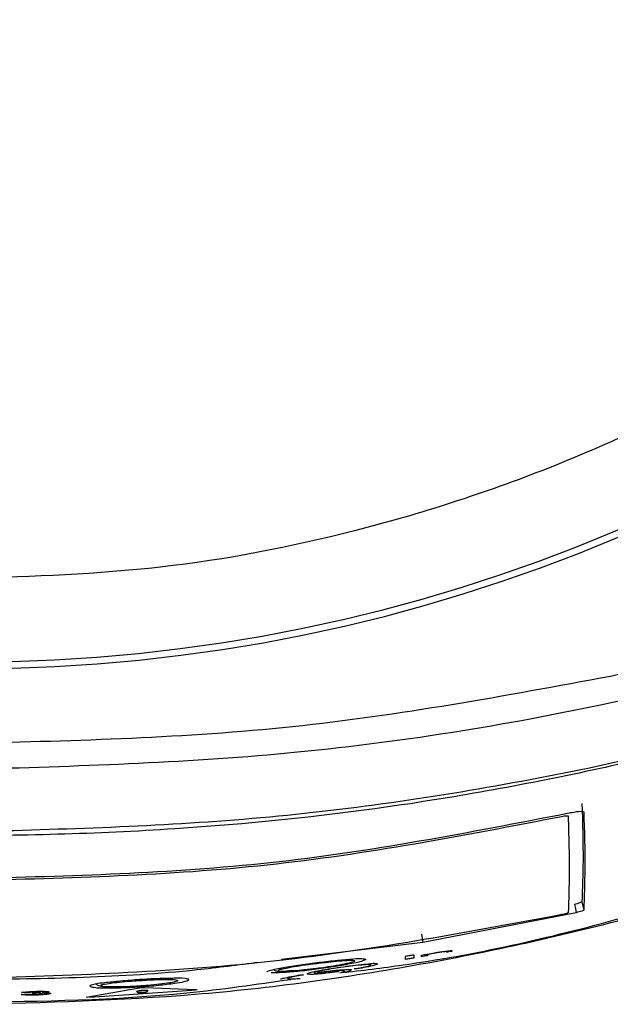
# Model space of a CAD drawing. Header units: millimetres. Extents: x 0 to 864, y 0 to 559.
# Tile 29 of 56: x 153 to 171, y 349 to 378. Entities that reach past the tile are written whole.
import ezdxf

# ---------------------------------------------------------------- set-up
doc = ezdxf.new("R2010")
doc.units = ezdxf.units.MM

msp = doc.modelspace()

# ---------------------------------------------------------------- linework, layer by layer
for p, q in [((169.637, 354.181), (169.64, 354.1)), ((169.882, 351.275), (165.269, 350.382)), ((165.229, 350.632), (165.269, 350.382)), ((165.269, 350.382), (161.022, 349.865)), ((155.15, 348.737), (156.691, 349.013)), ((158.329, 348.943), (155.259, 348.73)), ((156.705, 348.874), (156.667, 348.924)), ((156.91, 349.028), (158.439, 348.965)), ((156.998, 348.946), (156.958, 348.892))]:
    msp.add_line(p, q)
at = {"flags": 128}
for points in [[(170.05, 351.599), (170.078, 351.475), (170.106, 351.352)], [(169.826, 351.522), (169.854, 351.399), (169.882, 351.275)]]:
    msp.add_lwpolyline(points, dxfattribs=at)
for radius in [49.921, 49.719]:
    msp.add_arc((151.64, 408.524), radius, 270, 90)
for points, knots in [([(151.64, 455.744), (153.559, 455.677), (157.458, 455.539), (163.302, 454.405), (168.647, 452.689), (173.399, 450.524), (177.553, 448.097), (181.467, 445.242), (185.089, 441.973), (188.358, 438.351), (191.213, 434.436), (193.641, 430.283), (195.804, 425.531), (197.531, 420.186), (198.623, 414.342), (198.978, 408.524), (198.623, 402.705), (197.531, 396.862), (195.804, 391.517), (193.64, 386.765), (191.213, 382.611), (188.358, 378.697), (185.089, 375.075), (181.467, 371.806), (177.552, 368.95), (173.399, 366.524), (168.647, 364.358), (163.302, 362.642), (157.458, 361.508), (153.559, 361.371), (151.64, 361.303)], [0, 0, 0, 0, 0.038816, 0.078835, 0.119976, 0.152141, 0.184303, 0.217154, 0.25, 0.28285, 0.315697, 0.347862, 0.380024, 0.421168, 0.461187, 0.5, 0.538816, 0.578835, 0.619976, 0.652141, 0.684303, 0.717154, 0.75, 0.78285, 0.815697, 0.847862, 0.880024, 0.921168, 0.961186, 1, 1, 1, 1]), ([(189.334, 364.735), (187.445, 363.842), (183.597, 362.023), (177.415, 359.911), (173.106, 358.891), (170.905, 358.37)], [0, 0, 0, 0, 0.320504, 0.652994, 1, 1, 1, 1]), ([(189.691, 364.034), (187.709, 363.1), (183.725, 361.223), (177.432, 359.125), (169.938, 357.245), (161.318, 355.864), (154.831, 355.67), (151.64, 355.574)], [0, 0, 0, 0, 0.167103, 0.335838, 0.505087, 0.756583, 1, 1, 1, 1]), ([(190.176, 362.587), (188.478, 361.751), (185.083, 360.079), (179.711, 358.092), (174.181, 356.455), (167.649, 355.023), (160.127, 353.933), (154.477, 353.779), (151.64, 353.701)], [0, 0, 0, 0, 0.142173, 0.284376, 0.429889, 0.575418, 0.786804, 1, 1, 1, 1]), ([(182.613, 359.178), (180.635, 358.477), (176.678, 357.073), (170.522, 355.517), (164.232, 354.367), (157.614, 353.697), (150.756, 353.511), (143.631, 353.825), (136.495, 354.745), (130.265, 356.112), (124.971, 357.624), (122.067, 358.673), (120.613, 359.199)], [0, 0, 0, 0, 0.099367, 0.198744, 0.300355, 0.401965, 0.513491, 0.625007, 0.739403, 0.853812, 0.926802, 1, 1, 1, 1]), ([(170.905, 358.37), (167.729, 357.782), (161.361, 356.603), (154.886, 356.437), (151.64, 356.354)], [0, 0, 0, 0, 0.498615, 1, 1, 1, 1]), ([(151.64, 348.524), (153.9, 348.582), (158.447, 348.701), (165.249, 349.647), (172.012, 351.153), (178.638, 353.318), (184.11, 355.57), (187.218, 357.343), (188.299, 357.959)], [0, 0, 0, 0, 0.177108, 0.356451, 0.537442, 0.719584, 0.902533, 1, 1, 1, 1]), ([(170.051, 354.55), (170.069, 353.977), (170.101, 352.993), (170.065, 352.009), (170.05, 351.599)], [0, 0, 0, 0, 0.58256, 1, 1, 1, 1]), ([(151.629, 352.305), (154.654, 352.381), (160.704, 352.533), (166.645, 353.685), (169.615, 354.261)], [0, 0, 0, 0, 0.500031, 1, 1, 1, 1]), ([(169.615, 354.261), (169.679, 354.274), (169.77, 354.292), (169.884, 354.31), (169.964, 354.32), (170.037, 354.322), (170.086, 354.309), (170.106, 354.304)], [0, 0, 0, 0, 0.390417, 0.564748, 0.695228, 0.878524, 1, 1, 1, 1]), ([(170.106, 354.304), (170.124, 353.73), (170.154, 352.746), (170.12, 351.762), (170.106, 351.352)], [0, 0, 0, 0, 0.582613, 1, 1, 1, 1]), ([(151.63, 352.245), (154.625, 352.32), (160.615, 352.469), (166.499, 353.6), (169.441, 354.165)], [0, 0, 0, 0, 0.500031, 1, 1, 1, 1]), ([(169.441, 354.165), (169.466, 354.17), (169.503, 354.177), (169.549, 354.184), (169.581, 354.188), (169.61, 354.189), (169.629, 354.183), (169.637, 354.181)], [0, 0, 0, 0, 0.390344, 0.564629, 0.695123, 0.878449, 1, 1, 1, 1]), ([(169.64, 354.1), (169.656, 353.554), (169.683, 352.611), (169.652, 351.668), (169.639, 351.272)], [0, 0, 0, 0, 0.5792482, 1, 1, 1, 1]), ([(162.928, 349.482), (163.551, 349.558), (166.434, 349.908), (171.494, 351.08), (175.813, 352.502), (177.97, 353.212)], [0, 0, 0, 0, 0.1212169, 0.5611525, 1, 1, 1, 1]), ([(170.05, 351.599), (170.043, 351.595), (170.024, 351.582), (169.949, 351.557), (169.88, 351.537), (169.826, 351.522)], [0, 0, 0, 0, 0.098266, 0.286099, 1, 1, 1, 1]), ([(170.106, 351.352), (170.099, 351.347), (170.08, 351.335), (170.005, 351.309), (169.936, 351.29), (169.882, 351.275)], [0, 0, 0, 0, 0.0981402, 0.2859295, 1, 1, 1, 1]), ([(169.443, 351.216), (166.5, 350.666), (160.615, 349.565), (154.63, 349.388), (151.637, 349.3)], [0, 0, 0, 0, 0.499939, 1, 1, 1, 1]), ([(169.639, 351.272), (169.633, 351.268), (169.621, 351.263), (169.602, 351.256), (169.569, 351.246), (169.515, 351.233), (169.468, 351.222), (169.443, 351.216)], [0, 0, 0, 0, 0.107097, 0.191605, 0.298491, 0.614854, 1, 1, 1, 1]), ([(165.983, 350.109), (165.941, 350.105), (165.878, 350.099), (165.803, 350.089), (165.758, 350.082), (165.711, 350.074), (165.648, 350.062), (165.543, 350.039), (165.462, 350.02), (165.408, 350.008)], [0, 0, 0, 0, 0.213545, 0.327192, 0.386866, 0.449056, 0.571889, 0.715966, 1, 1, 1, 1]), ([(165.409, 350.025), (165.481, 350.039), (165.585, 350.061), (165.721, 350.086), (165.841, 350.105), (165.98, 350.123), (166.088, 350.134), (166.14, 350.139)], [0, 0, 0, 0, 0.294962, 0.432446, 0.559381, 0.788596, 1, 1, 1, 1]), ([(166.138, 350.114), (166.111, 350.109), (166.059, 350.099), (166.007, 350.09), (165.98, 350.085)], [0, 0, 0, 0, 0.50005, 1, 1, 1, 1]), ([(165.98, 350.085), (165.981, 350.089), (165.982, 350.097), (165.982, 350.105), (165.983, 350.109)], [0, 0, 0, 0, 0.4990802, 1, 1, 1, 1]), ([(166.14, 350.139), (166.14, 350.135), (166.139, 350.126), (166.138, 350.118), (166.138, 350.114)], [0, 0, 0, 0, 0.5011686, 1, 1, 1, 1]), ([(162.079, 349.776), (162.175, 349.788), (162.361, 349.811), (162.701, 349.849), (163.089, 349.876), (163.324, 349.909), (163.612, 349.882), (163.329, 349.78), (163.164, 349.756), (162.883, 349.698), (162.54, 349.64), (162.167, 349.586), (161.79, 349.54), (161.441, 349.504), (161.081, 349.472), (160.814, 349.472), (160.707, 349.472)], [0, 0, 0, 0, 0.065718, 0.128645, 0.238523, 0.312894, 0.339113, 0.367356, 0.442885, 0.495155, 0.554346, 0.685641, 0.752284, 0.816205, 0.926705, 1, 1, 1, 1]), ([(162.338, 349.784), (162.252, 349.774), (162.117, 349.759), (161.855, 349.725), (161.589, 349.685), (161.261, 349.639), (161.114, 349.59), (160.896, 349.565), (160.995, 349.49), (161.146, 349.53), (161.396, 349.518), (161.718, 349.557), (162.034, 349.59), (162.359, 349.636), (162.653, 349.681), (162.952, 349.742), (163.095, 349.769), (163.26, 349.831), (163.099, 349.855), (162.952, 349.837), (162.657, 349.821), (162.448, 349.797), (162.338, 349.784)], [0, 0, 0, 0, 0.0558445, 0.0876242, 0.1693918, 0.2342257, 0.2834624, 0.3072711, 0.3153813, 0.3473599, 0.4049521, 0.4761543, 0.5553718, 0.6103919, 0.6862663, 0.751529, 0.7922504, 0.8086042, 0.8224884, 0.8622645, 0.9277425, 1, 1, 1, 1]), ([(164.745, 349.871), (164.747, 349.888), (164.75, 349.921), (164.752, 349.953), (164.754, 349.97)], [0, 0, 0, 0, 0.496396, 1, 1, 1, 1]), ([(164.993, 349.913), (164.952, 349.906), (164.869, 349.892), (164.787, 349.878), (164.745, 349.871)], [0, 0, 0, 0, 0.500059, 1, 1, 1, 1]), ([(164.754, 349.97), (164.795, 349.977), (164.877, 349.99), (164.96, 350.004), (165.001, 350.01)], [0, 0, 0, 0, 0.499938, 1, 1, 1, 1]), ([(165.001, 350.01), (165, 349.994), (164.997, 349.961), (164.994, 349.929), (164.993, 349.913)], [0, 0, 0, 0, 0.5035498, 1, 1, 1, 1]), ([(165.226, 349.952), (165.227, 349.96), (165.229, 349.977), (165.23, 349.993), (165.231, 350.001)], [0, 0, 0, 0, 0.498166, 1, 1, 1, 1]), ([(165.405, 349.983), (165.375, 349.978), (165.316, 349.968), (165.256, 349.958), (165.226, 349.952)], [0, 0, 0, 0, 0.500046, 1, 1, 1, 1]), ([(165.231, 350.001), (165.261, 350.006), (165.32, 350.016), (165.38, 350.026), (165.41, 350.031)], [0, 0, 0, 0, 0.499945, 1, 1, 1, 1]), ([(165.408, 350.008), (165.407, 350.004), (165.406, 349.995), (165.406, 349.987), (165.405, 349.983)], [0, 0, 0, 0, 0.500902, 1, 1, 1, 1]), ([(165.41, 350.031), (165.41, 350.03), (165.41, 350.028), (165.409, 350.026), (165.409, 350.025)], [0, 0, 0, 0, 0.50117, 1, 1, 1, 1]), ([(160.338, 349.782), (159.717, 349.701), (156.834, 349.326), (153.922, 349.289), (151.637, 349.26)], [0, 0, 0, 0, 0.215217, 1, 1, 1, 1]), ([(160.596, 349.499), (160.595, 349.499), (160.554, 349.508), (160.865, 349.596), (161.032, 349.62), (161.557, 349.71), (161.897, 349.753), (162.079, 349.776)], [0, 0, 0, 0, 0.00104, 0.083577, 0.300465, 0.623735, 1, 1, 1, 1]), ([(160.788, 349.564), (160.789, 349.564), (160.801, 349.553), (160.829, 349.541), (160.877, 349.524), (161.008, 349.506), (161.245, 349.516), (161.607, 349.542), (161.931, 349.576), (162.135, 349.606), (162.192, 349.614)], [0, 0, 0, 0, 0.001346, 0.03415, 0.064476, 0.108475, 0.311283, 0.565288, 0.877379, 1, 1, 1, 1]), ([(162.72, 349.497), (162.601, 349.483), (162.43, 349.462), (162.216, 349.44), (162.04, 349.428), (161.939, 349.418), (161.753, 349.431), (161.914, 349.497), (162.059, 349.517), (162.358, 349.578), (162.694, 349.628), (163.061, 349.678), (163.388, 349.723), (163.679, 349.736), (163.805, 349.769), (163.936, 349.737), (163.864, 349.711), (163.688, 349.662), (163.477, 349.621), (163.292, 349.586)], [0, 0, 0, 0, 0.0953504, 0.1381398, 0.175309, 0.2290233, 0.2500845, 0.2686719, 0.3201851, 0.3997453, 0.497164, 0.5993024, 0.6936919, 0.7692021, 0.815617, 0.828018, 0.8376964, 0.8572134, 1, 1, 1, 1]), ([(163.206, 349.585), (163.355, 349.613), (163.523, 349.645), (163.664, 349.685), (163.722, 349.704), (163.622, 349.733), (163.521, 349.704), (163.289, 349.697), (163.027, 349.66), (162.732, 349.62), (162.463, 349.58), (162.219, 349.53), (162.103, 349.514), (161.971, 349.461), (162.068, 349.451), (162.129, 349.455), (162.37, 349.469), (162.573, 349.493), (162.746, 349.514)], [0, 0, 0, 0, 0.142129, 0.161826, 0.17175, 0.183504, 0.228887, 0.303953, 0.398572, 0.500434, 0.597417, 0.677976, 0.730866, 0.749914, 0.769066, 0.79142, 0.823346, 1, 1, 1, 1]), ([(162.811, 349.489), (162.832, 349.491), (162.866, 349.495), (162.939, 349.544), (162.823, 349.537), (162.756, 349.536), (162.5, 349.514), (162.287, 349.49), (162.107, 349.469)], [0, 0, 0, 0, 0.078056, 0.121129, 0.203391, 0.285236, 0.39761, 1, 1, 1, 1]), ([(162.119, 349.484), (162.241, 349.499), (162.418, 349.52), (162.641, 349.544), (162.831, 349.563), (162.936, 349.564), (163.156, 349.58), (163.033, 349.499), (162.926, 349.494), (162.821, 349.47), (162.773, 349.46)], [0, 0, 0, 0, 0.267515, 0.389382, 0.497249, 0.659327, 0.733643, 0.768954, 0.896132, 1, 1, 1, 1]), ([(162.746, 349.514), (162.741, 349.511), (162.733, 349.506), (162.724, 349.5), (162.72, 349.497)], [0, 0, 0, 0, 0.499872, 1, 1, 1, 1]), ([(163.292, 349.586), (163.278, 349.585), (163.249, 349.585), (163.221, 349.585), (163.206, 349.585)], [0, 0, 0, 0, 0.500009, 1, 1, 1, 1]), ([(151.64, 348.587), (153.825, 348.618), (157.06, 348.664), (160.259, 349.123), (161.298, 349.272)], [0, 0, 0, 0, 0.6753839, 1, 1, 1, 1]), ([(156.184, 349.22), (156.373, 349.236), (156.657, 349.259), (157.035, 349.281), (157.378, 349.298), (157.769, 349.3), (158.008, 349.317), (158.297, 349.269), (158.016, 349.178), (157.777, 349.155), (157.285, 349.087), (156.848, 349.054), (156.465, 349.032), (156.119, 349.017), (155.727, 349.021), (155.487, 349.011), (155.201, 349.068), (155.485, 349.152), (155.728, 349.17), (156.013, 349.201), (156.184, 349.22)], [0, 0, 0, 0, 0.0950092, 0.1428368, 0.1886867, 0.2689308, 0.3235164, 0.3432683, 0.3635149, 0.4180441, 0.4987996, 0.5941726, 0.6426671, 0.6892478, 0.7699523, 0.8237516, 0.8436984, 0.8641722, 0.9185773, 1, 1, 1, 1]), ([(157.012, 349.254), (156.926, 349.249), (156.79, 349.242), (156.527, 349.224), (156.26, 349.2), (155.932, 349.172), (155.782, 349.133), (155.565, 349.117), (155.663, 349.036), (155.817, 349.064), (156.069, 349.037), (156.393, 349.054), (156.711, 349.068), (157.038, 349.094), (157.334, 349.12), (157.634, 349.165), (157.779, 349.183), (157.943, 349.239), (157.781, 349.276), (157.631, 349.268), (157.335, 349.27), (157.123, 349.26), (157.012, 349.254)], [0, 0, 0, 0, 0.055765, 0.087313, 0.168851, 0.233557, 0.282364, 0.305773, 0.314468, 0.346889, 0.404804, 0.476141, 0.555328, 0.610266, 0.685921, 0.750799, 0.79112, 0.807168, 0.82164, 0.861786, 0.927639, 1, 1, 1, 1]), ([(161, 349.276), (160.998, 349.276), (160.985, 349.279), (161.045, 349.302), (161.187, 349.335), (161.401, 349.374), (161.591, 349.409)], [0, 0, 0, 0, 0.009917, 0.057426, 0.165004, 1, 1, 1, 1]), ([(161.684, 349.409), (161.542, 349.383), (161.382, 349.352), (161.24, 349.321), (161.187, 349.298), (161.311, 349.278), (161.399, 349.292), (161.517, 349.299), (161.582, 349.303)], [0, 0, 0, 0, 0.472238, 0.535585, 0.564118, 0.618604, 0.790941, 1, 1, 1, 1]), ([(161.591, 349.409), (161.607, 349.409), (161.637, 349.409), (161.668, 349.409), (161.684, 349.409)], [0, 0, 0, 0, 0.5000058, 1, 1, 1, 1]), ([(162.107, 349.469), (162.109, 349.472), (162.113, 349.477), (162.117, 349.482), (162.119, 349.484)], [0, 0, 0, 0, 0.499697, 1, 1, 1, 1]), ([(153.213, 348.874), (153.21, 348.874), (153.197, 348.876), (153.243, 348.883), (153.27, 348.89), (153.335, 348.897), (153.409, 348.904), (153.501, 348.909), (153.603, 348.913), (153.708, 348.915), (153.806, 348.916), (153.89, 348.915), (153.961, 348.91), (153.995, 348.908), (154.034, 348.898), (154, 348.883), (153.943, 348.881), (153.879, 348.873), (153.829, 348.867)], [0, 0, 0, 0, 0.007449, 0.029112, 0.069938, 0.129245, 0.200364, 0.292042, 0.394235, 0.498083, 0.594976, 0.679428, 0.74512, 0.788128, 0.805809, 0.820262, 0.862729, 1, 1, 1, 1]), ([(155.429, 349.152), (155.442, 349.139), (155.466, 349.115), (155.51, 349.092), (155.567, 349.072), (155.706, 349.05), (155.953, 349.043), (156.32, 349.048), (156.654, 349.063), (156.865, 349.081), (156.927, 349.086)], [0, 0, 0, 0, 0.036025, 0.066204, 0.097129, 0.155481, 0.341506, 0.58358, 0.877637, 1, 1, 1, 1]), ([(156.667, 348.924), (156.695, 348.929), (156.737, 348.936), (156.786, 348.942), (156.814, 348.945), (156.833, 348.946), (156.852, 348.947), (156.88, 348.948), (156.928, 348.948), (156.97, 348.947), (156.998, 348.946)], [0, 0, 0, 0, 0.252653, 0.385248, 0.446086, 0.503308, 0.560393, 0.620827, 0.75189, 1, 1, 1, 1]), ([(156.691, 349.013), (156.705, 349.015), (156.73, 349.02), (156.761, 349.024), (156.782, 349.026), (156.799, 349.027), (156.815, 349.028), (156.837, 349.029), (156.868, 349.03), (156.895, 349.029), (156.91, 349.028)], [0, 0, 0, 0, 0.20173, 0.346821, 0.421064, 0.493263, 0.56636, 0.642497, 0.789382, 1, 1, 1, 1]), ([(158.439, 348.965), (158.447, 348.966), (158.457, 348.967), (158.477, 348.962), (158.471, 348.959), (158.466, 348.958), (158.456, 348.956), (158.436, 348.953), (158.393, 348.948), (158.355, 348.945), (158.329, 348.943)], [0, 0, 0, 0, 0.167232, 0.196988, 0.211942, 0.2448, 0.298253, 0.374223, 0.574256, 1, 1, 1, 1]), ([(153.829, 348.867), (153.865, 348.867), (153.93, 348.867), (154.011, 348.861), (154.058, 348.865), (154.098, 348.841), (154.016, 348.829), (153.968, 348.821), (153.88, 348.813), (153.783, 348.806), (153.669, 348.8), (153.553, 348.798), (153.447, 348.798), (153.359, 348.8), (153.277, 348.806), (153.224, 348.815), (153.193, 348.82)], [0, 0, 0, 0, 0.094649, 0.169519, 0.208319, 0.22196, 0.26904, 0.32237, 0.392871, 0.481938, 0.58326, 0.689217, 0.786319, 0.858398, 0.918746, 1, 1, 1, 1]), ([(153.193, 348.82), (153.235, 348.822), (153.317, 348.824), (153.4, 348.827), (153.442, 348.829)], [0, 0, 0, 0, 0.499987, 1, 1, 1, 1]), ([(153.449, 348.876), (153.41, 348.875), (153.331, 348.874), (153.252, 348.874), (153.213, 348.874)], [0, 0, 0, 0, 0.500004, 1, 1, 1, 1]), ([(153.442, 348.829), (153.454, 348.825), (153.481, 348.818), (153.531, 348.818), (153.58, 348.816), (153.626, 348.817), (153.661, 348.818), (153.695, 348.819), (153.732, 348.822), (153.77, 348.825), (153.799, 348.833), (153.821, 348.832), (153.825, 348.847), (153.801, 348.848), (153.784, 348.852), (153.759, 348.853), (153.735, 348.854), (153.706, 348.854), (153.635, 348.853), (153.573, 348.85), (153.523, 348.849)], [0, 0, 0, 0, 0.055642, 0.122726, 0.215465, 0.26864, 0.320919, 0.370357, 0.4147, 0.483792, 0.530169, 0.555103, 0.562752, 0.584249, 0.625623, 0.656154, 0.691145, 0.731726, 0.780034, 1, 1, 1, 1]), ([(153.551, 348.867), (153.588, 348.868), (153.64, 348.869), (153.702, 348.873), (153.737, 348.878), (153.754, 348.88), (153.772, 348.886), (153.756, 348.893), (153.738, 348.893), (153.71, 348.896), (153.682, 348.896), (153.657, 348.896), (153.631, 348.896), (153.604, 348.895), (153.577, 348.894), (153.546, 348.892), (153.515, 348.889), (153.482, 348.885), (153.461, 348.879), (153.449, 348.876)], [0, 0, 0, 0, 0.204253, 0.284635, 0.349385, 0.388996, 0.404676, 0.418298, 0.456263, 0.523788, 0.565453, 0.612387, 0.661972, 0.711599, 0.761286, 0.811045, 0.880057, 0.934383, 1, 1, 1, 1]), ([(153.523, 348.849), (153.528, 348.852), (153.537, 348.857), (153.547, 348.864), (153.551, 348.867)], [0, 0, 0, 0, 0.499649, 1, 1, 1, 1]), ([(156.958, 348.892), (156.939, 348.889), (156.91, 348.884), (156.876, 348.879), (156.856, 348.877), (156.842, 348.876), (156.827, 348.875), (156.805, 348.874), (156.764, 348.874), (156.729, 348.874), (156.705, 348.874)], [0, 0, 0, 0, 0.223423, 0.346113, 0.404606, 0.461138, 0.519159, 0.582164, 0.723175, 1, 1, 1, 1]), ([(156.808, 348.865), (156.816, 348.866), (156.831, 348.867), (156.853, 348.869), (156.881, 348.87), (156.91, 348.871), (156.936, 348.87), (156.947, 348.87), (156.954, 348.867), (156.947, 348.865), (156.936, 348.863), (156.909, 348.858), (156.881, 348.855), (156.852, 348.853), (156.83, 348.851), (156.808, 348.85), (156.779, 348.848), (156.751, 348.847), (156.724, 348.849), (156.713, 348.849), (156.707, 348.851), (156.713, 348.854), (156.724, 348.856), (156.751, 348.86), (156.78, 348.863), (156.801, 348.865), (156.808, 348.865)], [0, 0, 0, 0, 0.045606, 0.091672, 0.13677, 0.216134, 0.272204, 0.288215, 0.294098, 0.300711, 0.317043, 0.374114, 0.454197, 0.500024, 0.545636, 0.591693, 0.636798, 0.716161, 0.772232, 0.788246, 0.794139, 0.80074, 0.817058, 0.874113, 0.954175, 1, 1, 1, 1])]:
    msp.add_open_spline(points, degree=3, knots=knots)

doc.saveas('drawing.dxf')
